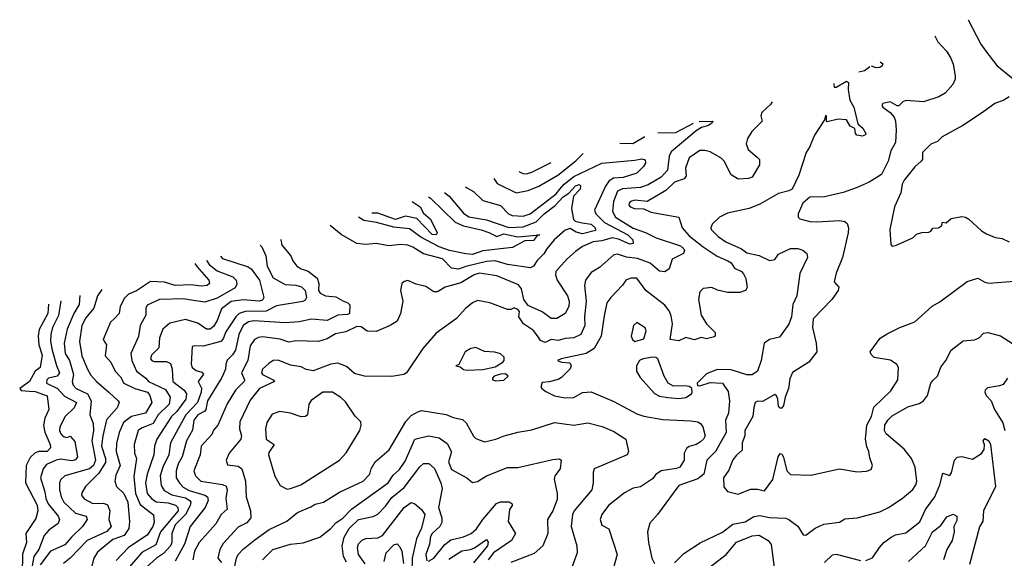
# Model space of a CAD drawing. Extents: x 2239805 to 2396427, y 665731 to 772158.
# Tile 77 of 256: x 2248376 to 2254007, y 724724 to 727805. Entities that reach past the tile are written whole.
import ezdxf

# ---------------------------------------------------------------- set-up
doc = ezdxf.new("R2010")
doc.units = 0

msp = doc.modelspace()

# ---------------------------------------------------------------- linework, layer by layer
at = {"layer": '0CON05XD'}
for points in [[(2253801.5, 727805.2), (2253874, 727665), (2253901.2, 727625), (2253965, 727543.3), (2254057.7, 727467.7)], [(2253609.6, 727713.3), (2253627.7, 727677.7), (2253676.7, 727625), (2253699.5, 727589.5), (2253715, 727550), (2253726.4, 727483.6), (2253726.7, 727465), (2253712.5, 727435), (2253670, 727385), (2253633.3, 727363.3), (2253545, 727336), (2253445, 727342), (2253427.5, 727335), (2253405, 727312.5), (2253395, 727312.5), (2253355, 727336), (2253312.5, 727325), (2253307.5, 727315), (2253312.5, 727305), (2253354.2, 727274.2), (2253377, 727247), (2253385.8, 727225), (2253389.2, 727175), (2253385, 727102.5), (2253359.2, 727055), (2253343.8, 726995), (2253305, 726920), (2253234.2, 726875.8), (2253165, 726844.2), (2253085, 726816), (2252978.3, 726791.7), (2252895, 726789.2), (2252855, 726756), (2252828.9, 726695), (2252829.2, 726675), (2252837.5, 726665), (2252895, 726650), (2252935, 726648), (2253065, 726655.8), (2253095, 726650), (2253109.1, 726639.1), (2253116, 726615), (2253114, 726585), (2253081.4, 726445), (2253046, 726355), (2253033.3, 726305), (2253060, 726275), (2253058, 726255), (2253021.4, 726205), (2252914.3, 726094.3), (2252910, 726045), (2252932, 725955), (2252935.9, 725904.1), (2252890, 725845), (2252795, 725786.7), (2252779.8, 725750.2), (2252772.9, 725695), (2252753.1, 725645), (2252745, 725597.5), (2252735, 725582.5), (2252725, 725583.3), (2252716.7, 725595), (2252712, 725635), (2252704, 725654), (2252695, 725660), (2252625, 725621.2), (2252595, 725622.5), (2252583.3, 725615), (2252574.1, 725585.9), (2252569.2, 725535), (2252522.5, 725455), (2252522.5, 725425), (2252508.9, 725385), (2252507.9, 725342.1), (2252475, 725313.8), (2252455, 725286.7), (2252431.2, 725228.8), (2252401.5, 725185), (2252403.2, 725133.2), (2252425, 725106.7), (2252485, 725090), (2252555, 725120), (2252595, 725120), (2252635, 725110), (2252682.5, 725175), (2252714.3, 725305), (2252725, 725322.5), (2252735, 725320), (2252745, 725302.5), (2252764.3, 725225), (2252785, 725203.8), (2252900.7, 725199.3), (2253065, 725236.2), (2253165, 725218.8), (2253218.3, 725221.7), (2253245, 725232.5), (2253253.3, 725255), (2253237.7, 725297.7), (2253233.1, 725335), (2253220.6, 725360.6), (2253213.5, 725405), (2253221.1, 725485), (2253248.1, 725535), (2253261.4, 725588.6), (2253357.7, 725682.3), (2253397.5, 725745), (2253402.5, 725815), (2253393, 725833), (2253356.4, 725856.4), (2253263, 725873), (2253245, 725890), (2253240, 725905), (2253297, 725983), (2253338.3, 726008.3), (2253410, 726045), (2253495, 726077.5), (2253594.2, 726165.8), (2253638.8, 726191.2), (2253795, 726306.7), (2253855, 726326), (2253895, 726304), (2253918.3, 726298.3), (2254065, 726310)], [(2253238.7, 727535.5), (2253207, 727513), (2253174.6, 727504.7)], [(2253298, 727563.9), (2253311.7, 727551.7), (2253309.3, 727540.7), (2253295, 727531.2), (2253275, 727530), (2253246.8, 727539.4)], [(2253032.9, 727440.3), (2253032, 727435), (2253035, 727420), (2253045, 727420), (2253105, 727452.5), (2253116.1, 727446.1), (2253113.9, 727406.1), (2253124.2, 727345), (2253146.7, 727305), (2253170, 727210), (2253198, 727185), (2253216.2, 727155), (2253213.6, 727146.4), (2253195, 727138.8), (2253164.2, 727144.2), (2253156.7, 727155), (2253153, 727183), (2253126.1, 727196.1), (2253105, 727232.5), (2253056.4, 727236.4), (2252995, 727220), (2252990, 727225), (2252990, 727255), (2252985, 727257.5), (2252978.3, 727231.7), (2252921.2, 727145), (2252893.8, 727075), (2252874, 727045), (2252832.5, 726915), (2252793.6, 726836.4), (2252775, 726825.7), (2252715, 726811.2), (2252609.3, 726750.7), (2252547.5, 726725), (2252425, 726699.2), (2252378.8, 726675), (2252336.2, 726635), (2252328.8, 726615), (2252331.2, 726605), (2252371.2, 726565), (2252415, 726534), (2252503.9, 726493.9), (2252535, 726471.9), (2252605.4, 726455.4), (2252665, 726427.8), (2252695, 726434), (2252716.4, 726463.6), (2252785, 726496.7), (2252825.9, 726495.9), (2252855, 726486.7), (2252878.3, 726468.3), (2252882.5, 726445), (2252837.7, 726352.3), (2252821.4, 726225), (2252797.5, 726175), (2252790, 726105), (2252775, 726062.5), (2252721.9, 725988.1), (2252665, 725975.5), (2252634.2, 725955), (2252616.9, 725855), (2252595, 725793.8), (2252565.7, 725774.3), (2252535, 725772.5), (2252445, 725801.9), (2252365.8, 725804.2), (2252305, 725780), (2252250, 725725), (2252251.7, 725711.7), (2252265, 725710), (2252325, 725728.8), (2252395, 725726.2), (2252427.6, 725677.6), (2252435.5, 725624.5), (2252429.6, 725555), (2252411.8, 725515), (2252417.4, 725442.6), (2252355, 725334.3), (2252305.5, 725284.5), (2252289.4, 725205), (2252255, 725177.9), (2252145, 725140.6), (2252023.8, 724975), (2251980, 724925), (2251966, 724875), (2251971.4, 724815), (2251991.2, 724725), (2252006.7, 724695)], [(2254035.9, 727364.1), (2254005, 727343.8), (2253952.5, 727325), (2253882.5, 727275), (2253770.7, 727199.3), (2253652.5, 727135), (2253625, 727108.8), (2253586.2, 727093.8), (2253540, 727045), (2253538.8, 727005), (2253532, 726995), (2253495, 726964), (2253433.7, 726886.3), (2253423.9, 726863.9), (2253416.2, 726815), (2253378.8, 726735), (2253352.9, 726605), (2253358.3, 726518.3), (2253365, 726510), (2253385, 726513.3), (2253483.6, 726556.4), (2253505, 726577.5), (2253535, 726587.5), (2253575, 726590), (2253587.5, 726595), (2253598.3, 726611.7), (2253630, 726615), (2253647.5, 726625), (2253653, 726647), (2253675, 726643.3), (2253703, 726667), (2253765, 726678.8), (2253785.9, 726675.9), (2253805, 726663.3), (2253877, 726597), (2253905, 726580), (2253955, 726560), (2253995, 726553.3), (2254035, 726533.8)], [(2252680.3, 727335.7), (2252670.5, 727319.5), (2252620, 727275), (2252614.3, 727255), (2252623.3, 727225), (2252564, 727165), (2252538.8, 727125), (2252530, 727095), (2252542.7, 727062.7), (2252595, 727016.7), (2252606.7, 727005), (2252606.7, 726975), (2252566.2, 726905), (2252545, 726896.2), (2252485, 726892), (2252445, 726916.7), (2252404.3, 726995), (2252385.4, 727015.4), (2252325, 727049.2), (2252295, 727057.5), (2252265, 727057.1), (2252204.3, 727015.7), (2252183.7, 726956.3), (2252187.5, 726912.5), (2252175.8, 726894.2), (2252122, 726875), (2252071.4, 726828.6), (2251965, 726765.7), (2251895, 726772.5), (2251870, 726765), (2251862, 726755), (2251860, 726745), (2251866.7, 726735), (2251892.5, 726725), (2251945, 726722.5), (2251985, 726704.4), (2252146.1, 726676.1), (2252164.3, 726614.3), (2252205, 726568.1), (2252285, 726505.5), (2252365, 726453.1), (2252426.7, 726425), (2252444.4, 726414.4), (2252465, 726384.2), (2252503.8, 726365), (2252515, 726352), (2252528.5, 726325), (2252536.4, 726273.6), (2252527.5, 726255), (2252495, 726244), (2252425, 726244.2), (2252367.7, 726257.7), (2252335, 726272.5), (2252285, 726267.5), (2252265, 726247.5), (2252257.5, 726205), (2252274.3, 726115), (2252303.3, 726065), (2252353.3, 726015), (2252353.3, 725995), (2252341.7, 725988.3), (2252305, 725980), (2252273, 725987), (2252235, 725974.4), (2252185, 725987.5), (2252145, 725968.6), (2252096.7, 725975), (2252110, 726065), (2252101.6, 726111.6), (2252089.7, 726139.7), (2252065, 726171.1), (2251956.5, 726256.5), (2251905, 726325.8), (2251874.1, 726325.9), (2251845, 726316.2), (2251824.5, 726285.5), (2251756, 726215), (2251734.2, 726185), (2251718.3, 726111.7), (2251701.4, 725995), (2251662, 725925), (2251615, 725896.4), (2251472.5, 725865), (2251452.5, 725855), (2251475, 725846), (2251522.5, 725842.5), (2251530.8, 725825), (2251525, 725807.5), (2251475, 725757.5), (2251455, 725747.5), (2251405, 725732.5), (2251365, 725730), (2251357.5, 725705), (2251362.5, 725695), (2251385, 725677.5), (2251435, 725654), (2251495, 725642), (2251545, 725644.3), (2251595, 725673.1), (2251645, 725675.8), (2251775, 725620.8), (2251905, 725550), (2251945, 725537.1), (2252055, 725517.1), (2252215, 725510.8), (2252253.9, 725503.9), (2252270, 725495), (2252283.3, 725475), (2252296, 725425), (2252286.2, 725405), (2252269.1, 725390.9), (2252245, 725375.7), (2252205, 725364.3), (2252188.8, 725351.2), (2252176.9, 725325), (2252175.8, 725285), (2252151.2, 725245), (2252133, 725237), (2252045.7, 725224.3), (2252015, 725203.8), (2251995, 725178.8), (2251926.9, 725133.1), (2251885, 725126), (2251835, 725098), (2251743.8, 725026.2), (2251706, 724975), (2251696.2, 724945), (2251705, 724913.8), (2251745, 724892.5), (2251793.6, 724746.4), (2251756.2, 724615)], [(2252262.1, 727221.8), (2252340, 727225), (2252336.7, 727215), (2252315, 727200), (2252275, 727187.5), (2252245, 727170), (2252101.7, 727048.3), (2252090, 727025), (2252081.5, 726945), (2252045, 726904.5), (2251969.8, 726860.2), (2251925.8, 726844.2), (2251823.3, 726836.7), (2251795.3, 726824.7), (2251772.5, 726765), (2251767.1, 726707.1), (2251784.4, 726675), (2251815, 726655.5), (2251885, 726613.3), (2251955, 726588.2), (2252016.7, 726556.7), (2252155, 726511.1), (2252174.5, 726495), (2252177.8, 726485), (2252171.7, 726468.3), (2252108, 726435), (2252091.1, 726378.9), (2252065, 726362.2), (2252035, 726366.7), (2251982.8, 726412.8), (2251909.5, 726439.5), (2251847.2, 726447.2), (2251795, 726464), (2251775, 726460), (2251691.7, 726388.3), (2251645, 726358), (2251612.5, 726315), (2251605.7, 726284.3), (2251615.4, 726195), (2251605.5, 726105), (2251608.5, 726055), (2251585.7, 726005), (2251545, 725984.4), (2251495, 725981.9), (2251455, 725970.6), (2251415, 725975.5), (2251381.2, 725958.8), (2251355, 725969.1), (2251340.4, 725990.4), (2251315, 726026.7), (2251258, 726065), (2251231.2, 726105), (2251233.8, 726135), (2251225, 726148), (2251205, 726156), (2251185, 726147.5), (2251165, 726147.5), (2251065, 726186.2), (2250995, 726198.8), (2250965, 726186.2), (2250925, 726152), (2250874.3, 726095.7), (2250757.3, 726012.7), (2250681.2, 725925), (2250588, 725785), (2250572.5, 725775), (2250505, 725764.7), (2250347.5, 725765), (2250290.9, 725780.9), (2250245, 725822), (2250195, 725840), (2250155, 725834.4), (2250055, 725795.6), (2250015, 725804.4), (2249985, 725820), (2249925, 725829.4), (2249855, 725856.9), (2249825.5, 725854.5), (2249801.7, 725838.3), (2249765.6, 725805), (2249758.5, 725785), (2249765.6, 725775), (2249826.2, 725745), (2249833.8, 725735), (2249748.1, 725695), (2249695, 725628), (2249635.4, 725504.6), (2249632.5, 725465), (2249644.4, 725425), (2249640, 725405), (2249573.8, 725325), (2249556.2, 725285), (2249565, 725258.8), (2249625, 725250), (2249645.8, 725235.8), (2249667.8, 725165), (2249670.6, 725075), (2249696, 724995), (2249697.5, 724955), (2249675, 724925.8), (2249625, 724902), (2249540.6, 724809.4), (2249521.4, 724775), (2249510, 724725), (2249529.3, 724699.3)], [(2252026.3, 727157.6), (2252129.6, 727160.4), (2252229.4, 727212.9)], [(2251807.8, 727098.1), (2251882.7, 727097.3), (2251951.8, 727137.3)], [(2250924.3, 726849.8), (2250971.7, 726821.7), (2251025, 726770.8), (2251125, 726742.5), (2251171.2, 726695), (2251193.3, 726685), (2251255, 726680.4), (2251295, 726694.6), (2251445, 726809.3), (2251465.8, 726835), (2251490, 726865), (2251545, 726908), (2251706, 726985), (2251895, 727001.1), (2251935, 727010), (2251954.2, 727004.2), (2251954.4, 726985), (2251944.4, 726965), (2251905, 726927.3), (2251827.2, 726902.8), (2251772.3, 726897.7), (2251747.4, 726882.6), (2251726.5, 726853.5), (2251664.2, 726715), (2251671.9, 726695), (2251720.9, 726645), (2251855, 726574.6), (2251882.1, 726545), (2251885.3, 726524.7), (2251865, 726521.6), (2251799.9, 726549.9), (2251765, 726557.1), (2251705, 726539.6), (2251655.7, 726534.3), (2251595, 726508), (2251555, 726479.2), (2251505, 726435.7), (2251442.5, 726365), (2251441.4, 726345), (2251450.6, 726315), (2251508.6, 726225), (2251519.2, 726195), (2251515.8, 726165), (2251496.2, 726125), (2251447.5, 726095), (2251415, 726095.8), (2251363.4, 726133.4), (2251285, 726170.9), (2251260, 726205), (2251245.6, 726265), (2251228.7, 726288.7), (2251105, 726340), (2251005, 726354.6), (2250975, 726346.4), (2250899.4, 726300.6), (2250808.8, 726275), (2250765, 726247.5), (2250745, 726247.5), (2250699.1, 726279.1), (2250643, 726293), (2250595, 726313.3), (2250575, 726307.5), (2250562.5, 726295), (2250553.8, 726255), (2250566.7, 726195), (2250553.8, 726125), (2250535, 726080), (2250494.2, 726055.8), (2250415, 726021.2), (2250363.9, 726023.9), (2250328.9, 726048.9), (2250305, 726050), (2250240.9, 726019.1), (2250181.6, 726008.4), (2250135, 725980), (2250085.6, 725964.4), (2249955, 725968.6), (2249915, 725960.6), (2249865, 725978.2), (2249765, 725990), (2249742.5, 725987.5), (2249718.8, 725975), (2249695, 725940), (2249680.5, 725855), (2249644.3, 725785), (2249661.4, 725745), (2249660, 725735), (2249610, 725685), (2249562.2, 725607.8), (2249510, 725485), (2249485, 725456.7), (2249475, 725431.2), (2249413.5, 725365), (2249408.5, 725315), (2249371.9, 725225), (2249380.8, 725195), (2249411.2, 725165), (2249536, 725146), (2249556.1, 725136.1), (2249563.5, 725115), (2249555.4, 725065), (2249563.3, 725005), (2249529.2, 724975), (2249498.6, 724921.4), (2249402.5, 724815), (2249375.7, 724765), (2249366.7, 724715)], [(2251087.9, 726895.9), (2251107.6, 726867.6), (2251215, 726814.2), (2251285, 726827.3), (2251345, 726852.9), (2251454.6, 726915.4), (2251557, 726997), (2251599.3, 727039.8)], [(2251232.9, 726936.7), (2251234, 726935), (2251254.4, 726924.4), (2251275, 726923.1), (2251305, 726933.1), (2251415.3, 726988)], [(2250805.4, 726816.4), (2250831.9, 726795), (2250915, 726698.5), (2250945, 726676.4), (2251045, 726661.1), (2251173.1, 726616.9), (2251255, 726620.7), (2251330.4, 726649.6), (2251375, 726694.1), (2251437.9, 726742.1), (2251485, 726792.3), (2251517.5, 726812.5), (2251555, 726854.2), (2251575, 726862.5), (2251584, 726855), (2251580.6, 726835), (2251544.2, 726795.8), (2251531.5, 726725), (2251542.6, 726662.6), (2251553.4, 726653.4), (2251592.3, 726642.3), (2251645, 726634.6), (2251668.2, 726615), (2251670, 726600), (2251595, 726580.3), (2251559.1, 726589.1), (2251525, 726611.2), (2251495, 726600.8), (2251432.5, 726545), (2251390, 726495), (2251373.8, 726465), (2251335, 726428), (2251315.4, 726394.6), (2251297.5, 726385), (2251165, 726404.6), (2251095, 726425.9), (2251045, 726421.2), (2250927.6, 726392.4), (2250885, 726378.2), (2250845, 726384.4), (2250795, 726436.5), (2250686.1, 726466.1), (2250625, 726504.2), (2250595, 726515.8), (2250555, 726519.2), (2250487.9, 726512.1), (2250415.5, 726525.5), (2250355, 726518.9), (2250304.6, 726524.6), (2250215.5, 726575.5), (2250152, 726627.2)], [(2250714.6, 726790.8), (2250724.7, 726784.7), (2250867.3, 726647.3), (2250915, 726626.2), (2251015, 726602), (2251058.3, 726588.3), (2251104.5, 726564.5), (2251145, 726579.6), (2251225, 726562.9), (2251350, 726575), (2251338.3, 726571.7), (2251315, 726542.5), (2251265, 726540), (2251195, 726501.4), (2251025, 726483.3), (2250965, 726462.3), (2250927.5, 726465), (2250835, 726484), (2250775.6, 726505.6), (2250670.3, 726560.3), (2250605, 726609.6), (2250515, 726617.6), (2250415.8, 726645.8), (2250345, 726656.9), (2250313.9, 726675.1)], [(2250620.8, 726764.4), (2250666.9, 726735), (2250685, 726698.8), (2250724.7, 726664.7), (2250764, 726585), (2250758.8, 726575), (2250735, 726575.7), (2250646.9, 726666.9), (2250581.7, 726681.7), (2250525, 726662.7), (2250425, 726698.1), (2250390.6, 726697.8)], [(2249750.7, 726515), (2249760, 726505), (2249783.1, 726455), (2249790.6, 726395), (2249825, 726327.5), (2249895, 726290), (2249956, 726286), (2249987.3, 726277.3), (2250007.8, 726255), (2250015.5, 726215), (2250009.2, 726200.8), (2249995, 726193.3), (2249845, 726167.9), (2249785, 726137.8), (2249664.7, 726135.3), (2249631.4, 726125), (2249611.8, 726105), (2249555, 726020), (2249540.5, 725979.5), (2249525.6, 725965), (2249425, 725937.7), (2249375, 725940), (2249363.3, 725935), (2249355.8, 725835), (2249362, 725815), (2249385, 725798), (2249418.3, 725788.3), (2249427.1, 725777.1), (2249397.5, 725735), (2249416.2, 725696.2), (2249414.3, 725675), (2249392.6, 725615), (2249326.9, 725545), (2249239.1, 725385), (2249228.4, 725315), (2249193.9, 725245), (2249178.8, 725195), (2249185, 725140), (2249201.9, 725111.9), (2249246.7, 725086.7), (2249325, 725070.4), (2249350, 725055), (2249354.7, 725045), (2249350.6, 725025), (2249324.7, 724975), (2249265.4, 724915), (2249245.6, 724865.6), (2249246.7, 724815), (2249238.9, 724795), (2249198.9, 724751.1), (2249158.6, 724725), (2249065, 724641.1)], [(2249870.3, 726548.4), (2249870, 726545), (2249876, 726515), (2249927.5, 726455), (2249938.8, 726425), (2249961.2, 726395), (2249985, 726379.2), (2250025, 726365.6), (2250076.9, 726326.9), (2250086.9, 726295), (2250084.4, 726255.6), (2250095, 726241.4), (2250125, 726225.6), (2250185, 726220), (2250225, 726196), (2250252.5, 726185), (2250263.6, 726173.6), (2250262.5, 726125), (2250250.7, 726119.3), (2250195, 726115.7), (2250135, 726083.5), (2250045, 726092.5), (2249975, 726075.7), (2249895, 726071.5), (2249715, 726082.5), (2249685, 726076.8), (2249654.4, 726055.6), (2249629.6, 726005), (2249610.9, 725915), (2249593.1, 725886.9), (2249563, 725857), (2249554.3, 725835), (2249552.2, 725805), (2249532.1, 725757.9), (2249450.8, 725625), (2249440.9, 725575), (2249434.6, 725565.4), (2249395, 725545.5), (2249372.9, 725515), (2249365, 725456.2), (2249330.5, 725395), (2249305.5, 725305), (2249282.5, 725265), (2249270.4, 725225), (2249271.1, 725185), (2249291.5, 725151.5), (2249311.8, 725131.7), (2249345, 725111.2), (2249434, 725085), (2249449.2, 725075), (2249454.4, 725055), (2249436.7, 725015), (2249351.5, 724905), (2249319.4, 724805), (2249265, 724706.5)], [(2249524.9, 726451.9), (2249535, 726439.5), (2249681.8, 726391.8), (2249700.4, 726380.4), (2249747.5, 726315), (2249771.9, 726215), (2249765, 726200.6), (2249745.9, 726194.1), (2249655, 726202.9), (2249585, 726192.9), (2249529.4, 726150.6), (2249505, 726083.8), (2249485, 726050), (2249465, 726034), (2249445, 726034), (2249395, 726068.1), (2249325, 726090), (2249235, 726069.2), (2249195.4, 726034.6), (2249175.5, 725985), (2249172.5, 725927.5), (2249129.2, 725885), (2249124.3, 725865), (2249131.2, 725855), (2249145, 725850), (2249215, 725849.2), (2249238.8, 725838.8), (2249248.9, 725805), (2249252.2, 725735), (2249316.9, 725685), (2249329.5, 725665), (2249326.6, 725633.4), (2249298.8, 725598.8), (2249275, 725564.5), (2249244.5, 725535), (2249159.5, 725405), (2249146.5, 725365), (2249143.3, 725315), (2249104.2, 725205.8), (2249096.1, 725155), (2249104.5, 725095), (2249130, 725065), (2249157.4, 725047.4), (2249225, 725041.3), (2249267, 725027), (2249281.2, 725015), (2249282.9, 724995), (2249180.9, 724875), (2249155, 724801.5), (2249075, 724756.4), (2249004.8, 724675.2)], [(2249376.8, 726410.4), (2249390.5, 726390.5), (2249458.6, 726315), (2249461.2, 726295), (2249447.5, 726285), (2249415, 726280.8), (2249355, 726288.5), (2249265, 726284), (2249205, 726303.8), (2249125, 726307.5), (2249045, 726253.5), (2248998.8, 726235), (2248975, 726212), (2248950, 726165), (2248944.2, 726125), (2248916.2, 726093.8), (2248895.5, 726074.5), (2248853.8, 725975), (2248872, 725945), (2248865, 725882.5), (2248898, 725845), (2248922.9, 725795), (2248951.7, 725761.7), (2248970.8, 725725), (2249035, 725696.1), (2249107.1, 725675), (2249120.6, 725655), (2249131.4, 725615), (2249095.8, 725554.2), (2249015.3, 725534.7), (2248969.1, 725500.9), (2248945, 725443.3), (2248930, 725380), (2248928.7, 725335), (2248951.5, 725255), (2248925, 725200), (2248920, 725165), (2248929.2, 725135), (2248971.5, 725095), (2248994.6, 725045), (2249003.6, 724935), (2249000.6, 724895), (2248973.1, 724855), (2248909.1, 724830.9), (2248821.1, 724758.9), (2248800.6, 724725), (2248784.2, 724665)], [(2249444.5, 726429.4), (2249446.2, 726425), (2249459.6, 726405), (2249505, 726368.8), (2249594.2, 726335), (2249614.3, 726315), (2249617.3, 726292.7), (2249608.2, 726271.8), (2249505, 726212.2), (2249435, 726188.6), (2249345, 726201.8), (2249315, 726208.5), (2249175, 726204.4), (2249105, 726172), (2249097.1, 726155), (2249097.8, 726115), (2249065.8, 726055), (2249056.4, 725993.6), (2249012.2, 725895), (2249018.2, 725855), (2249045, 725794.2), (2249098, 725755), (2249112.5, 725735), (2249210, 725690), (2249236.7, 725645), (2249231.5, 725605), (2249167.9, 725545), (2249139.1, 725495), (2249071.9, 725468.1), (2249053.3, 725455), (2249030, 725375), (2249031.9, 725325), (2249044.5, 725294.5), (2249028.6, 725191.4), (2249038.4, 725095), (2249065, 725032.5), (2249142, 724972), (2249145, 724930), (2249137.7, 724905), (2249105, 724856.7), (2248997.5, 724785), (2248928.6, 724711.4)], [(2248719.6, 726226.7), (2248715.4, 726175), (2248686.2, 726125), (2248647.7, 726035), (2248629.6, 725955), (2248635.4, 725895.4), (2248661.5, 725855), (2248683.8, 725775), (2248676.9, 725735), (2248681.4, 725715), (2248699.2, 725695), (2248763.8, 725663.8), (2248785.3, 725625), (2248777.1, 725545), (2248797.1, 725495), (2248798.5, 725455), (2248789.2, 725395), (2248810, 725285), (2248797.5, 725255), (2248775, 725235.4), (2248634.5, 725195.5), (2248610.8, 725175), (2248604.5, 725155.5), (2248604.4, 725115.6), (2248613.1, 725075), (2248628.9, 725045), (2248695, 724981.8), (2248755.7, 724965), (2248761.4, 724945), (2248735.6, 724905), (2248671.5, 724845), (2248635, 724800.6), (2248553.1, 724765), (2248492.6, 724687.4)], [(2248845.8, 726262), (2248821.5, 726225), (2248800, 726155), (2248755, 726099.2), (2248731.5, 726055), (2248718.7, 725965), (2248731.8, 725881.8), (2248764.5, 725805), (2248782.3, 725772.3), (2248815.7, 725735), (2248886.7, 725675), (2248940, 725625), (2248944, 725615), (2248934.3, 725585), (2248873.1, 725516.9), (2248850.7, 725425), (2248844.7, 725365), (2248867.1, 725295), (2248867.5, 725272.5), (2248829, 725211), (2248753.1, 725135), (2248731.1, 725098.9), (2248729.4, 725085), (2248743.9, 725063.9), (2248795, 725037.8), (2248855, 725039.1), (2248878.9, 725028.9), (2248891.4, 724995), (2248885.8, 724945), (2248899.4, 724905), (2248875, 724877.7), (2248762.5, 724825), (2248665, 724724.4), (2248625.8, 724695)], [(2248541.6, 726176.9), (2248536.1, 726125), (2248487.3, 726032.7), (2248481.9, 725995), (2248485.2, 725945.2), (2248504.7, 725885), (2248493.8, 725816.2), (2248465, 725794), (2248431.2, 725735), (2248376, 725695), (2248383.9, 725683.9), (2248430.6, 725680.6), (2248465, 725677.8), (2248534, 725654), (2248542.5, 725575), (2248519.1, 725525), (2248512.5, 725485), (2248519.6, 725445), (2248550, 725375), (2248552.5, 725355), (2248532.5, 725335), (2248485, 725334.3), (2248465, 725328.1), (2248435, 725301.1), (2248412.8, 725255), (2248410, 725155), (2248475, 725027.5), (2248480.7, 724995), (2248467.8, 724952.2), (2248410.5, 724865), (2248415.7, 724815), (2248392.2, 724747.8), (2248391, 724635)], [(2248611.2, 726196.4), (2248597.2, 726112.7), (2248563.8, 726045), (2248553.6, 726005), (2248552.7, 725965), (2248561.2, 725915), (2248586.2, 725826.2), (2248604.5, 725785.5), (2248589.4, 725765), (2248541.4, 725755), (2248531.9, 725745), (2248529.2, 725725), (2248591.5, 725695), (2248631.6, 725651.6), (2248700, 725615), (2248688.5, 725585), (2248635.4, 725535), (2248606.5, 725475), (2248604.5, 725455), (2248611.9, 725435), (2248625, 725421.4), (2248645, 725414.3), (2248665, 725423.3), (2248692.1, 725392.1), (2248706.7, 725305), (2248695, 725288), (2248675, 725282.1), (2248610.2, 725290.2), (2248585, 725285.3), (2248529.8, 725260.2), (2248509.4, 725235), (2248495.5, 725185), (2248519.6, 725105), (2248525.3, 725065), (2248538.8, 725035), (2248596.9, 724965), (2248603.1, 724945), (2248596.4, 724923.6), (2248542.9, 724885), (2248515.8, 724855), (2248484.6, 724775), (2248456, 724734), (2248426, 724565)], [(2251895, 725964.4), (2251945, 725980), (2251958.8, 726025), (2251953, 726043), (2251905, 726072.5), (2251886.7, 726055), (2251874, 725995), (2251881.2, 725975), (2251895, 725964.4)], [(2252121.7, 724698.3), (2252175, 724751.2), (2252267.3, 724812.7), (2252395, 724873.8), (2252455, 724918.2), (2252525, 724932.7), (2252575, 724962.7), (2252608.6, 724968.6), (2252665, 724956.9), (2252755, 724953.8), (2252775, 724946), (2252827, 724907), (2252857.5, 724857.5), (2252873, 724857), (2252925, 724896.2), (2252975, 724918.8), (2253065, 724930), (2253095, 724950), (2253165, 724956.2), (2253295, 724990), (2253345.7, 725014.3), (2253423.3, 725065), (2253485, 725116.7), (2253501.4, 725145), (2253506.4, 725165), (2253497.1, 725245), (2253475.7, 725295.7), (2253435, 725348.9), (2253332.5, 725435), (2253322.2, 725455), (2253323.6, 725485), (2253340.6, 725515), (2253365, 725538.1), (2253455, 725590), (2253520.8, 725609.2), (2253545, 725623.8), (2253568.6, 725655), (2253587.1, 725725), (2253598.3, 725741.7), (2253625, 725766.2), (2253645, 725816.7), (2253673.8, 725855), (2253704, 725915), (2253772.2, 725967.8), (2253836.2, 725973.8), (2253864.3, 725985.7), (2253888.8, 726011.2), (2253914, 726016), (2253985, 725996), (2254055, 725952.5)], [(2250935, 725799.2), (2251025, 725803.8), (2251095, 725820), (2251140, 725845), (2251147.5, 725855), (2251147.5, 725875), (2251125, 725893.3), (2251093.6, 725903.6), (2251035, 725906.2), (2250985, 725929.5), (2250956.2, 725925), (2250924, 725905), (2250888.3, 725831.7), (2250870, 725825), (2250895, 725820), (2250914.1, 725804.1), (2250935, 725799.2)], [(2252145, 725638.8), (2252185, 725643.8), (2252217.5, 725665), (2252222.5, 725675), (2252220, 725695), (2252206.4, 725706.4), (2252180.7, 725710.7), (2252115, 725708.8), (2252085, 725726), (2252061.1, 725765), (2252025, 725865.6), (2252015, 725873.3), (2251995, 725874.5), (2251942.5, 725865), (2251920, 725855), (2251903.3, 725825), (2251903.3, 725795), (2251925, 725757.5), (2252005.9, 725665.9), (2252035, 725652), (2252083, 725643), (2252145, 725638.8)], [(2251098.3, 725738.3), (2251145, 725742.5), (2251170, 725765), (2251155, 725780), (2251125, 725777.5), (2251090, 725765), (2251080, 725755), (2251080, 725745), (2251098.3, 725738.3)], [(2254026.1, 725753.9), (2254001.7, 725718.3), (2253980.3, 725709.7), (2253910.8, 725699.2), (2253896.9, 725685), (2253895.7, 725675), (2253904.3, 725655), (2253933.1, 725625), (2253951.1, 725575), (2253998.2, 725498.2), (2254010, 725455)], [(2249905, 725120), (2249925, 725123.3), (2249983.3, 725145), (2250204.5, 725285.5), (2250243, 725327), (2250321.2, 725455), (2250328.8, 725485), (2250326.2, 725505), (2250295, 725536.7), (2250238.7, 725618.7), (2250213, 725643), (2250165, 725673.8), (2250110, 725675), (2250043, 725627), (2250028.8, 725605), (2250022.5, 725545), (2250010, 725535), (2249985, 725533.3), (2249924.1, 725554.1), (2249863.6, 725563.6), (2249820.9, 725549.1), (2249789.7, 725500.3), (2249781.9, 725465), (2249785.6, 725405.6), (2249830.8, 725375), (2249800.9, 725329.1), (2249799.2, 725315), (2249834.3, 725194.3), (2249865, 725140), (2249905, 725120)], [(2249596.7, 724635), (2249615.9, 724724.1), (2249626, 724745), (2249653.6, 724776.4), (2249720.3, 724829.7), (2249802.2, 724887.8), (2249904.2, 724935.8), (2249965, 724985.6), (2250041.7, 725018.3), (2250065, 725034.2), (2250114.5, 725045.5), (2250205, 725102), (2250341.2, 725165), (2250378.8, 725205), (2250386.2, 725235), (2250408.8, 725275), (2250489.2, 725345), (2250585, 725506.7), (2250615, 725540), (2250656.1, 725563.9), (2250675, 725568.8), (2250814.2, 725545.8), (2250855, 725529.2), (2250907.9, 725517.9), (2250928.7, 725498.7), (2250972.3, 725422.3), (2250985, 725410), (2251035, 725390), (2251100, 725405), (2251146, 725424), (2251225, 725445.8), (2251305, 725458), (2251435, 725500.8), (2251545, 725486), (2251625, 725498.8), (2251707, 725477), (2251775, 725450), (2251843.3, 725405), (2251858, 725335), (2251850.8, 725315), (2251662.5, 725235), (2251655.8, 725215), (2251655.7, 725155), (2251647.5, 725115), (2251547.5, 724995), (2251538.1, 724975), (2251530, 724905), (2251562.9, 724795), (2251564.1, 724755.9), (2251521.4, 724635)], [(2249765.5, 724714.5), (2249824.2, 724775), (2249924.5, 724805.5), (2249997, 724813), (2250092.5, 724845), (2250155, 724894), (2250183.6, 724926.4), (2250225, 724953.1), (2250274.4, 725005), (2250484.3, 725155), (2250511.1, 725198.9), (2250547.4, 725232.6), (2250581.2, 725278.8), (2250635, 725406.2), (2250715, 725425.3), (2250775, 725412.9), (2250820.4, 725380.4), (2250846.3, 725333.7), (2250829.4, 725275), (2250845, 725231.2), (2250933.6, 725183.6), (2250965, 725157.5), (2250995, 725163.8), (2251046.7, 725195), (2251165, 725242.9), (2251225, 725242.9), (2251425, 725290), (2251463.6, 725293.6), (2251473.3, 725285), (2251467.1, 725235), (2251437.5, 725195), (2251433, 725177), (2251449.4, 725095), (2251449.1, 725060.9), (2251426, 724995), (2251394.2, 724945), (2251396.9, 724865), (2251368, 724795), (2251319.3, 724750.7), (2251185, 724700)], [(2253215, 724711.2), (2253252.7, 724727.3), (2253294, 724785), (2253318.8, 724815), (2253360, 724845), (2253385, 724858), (2253445, 724869.2), (2253525, 724932.9), (2253557.4, 725002.6), (2253610, 725075), (2253638, 725145), (2253655, 725210), (2253695, 725197.5), (2253705, 725212.5), (2253722.2, 725285), (2253737.4, 725302.6), (2253765, 725306.7), (2253825, 725291.9), (2253876.9, 725323.1), (2253893, 725347), (2253893.6, 725373.6), (2253886.2, 725395), (2253895, 725410), (2253918.8, 725395), (2253929.2, 725375), (2253957.1, 725135), (2253887.5, 724995), (2253884.1, 724935.9), (2253865.9, 724904.1), (2253808.3, 724688.3)], [(2250245, 724702.5), (2250228.8, 724735), (2250221.2, 724795), (2250232.1, 724845), (2250261.2, 724895), (2250313.8, 724946.2), (2250397.2, 724962.8), (2250425, 724977.1), (2250468.3, 725021.7), (2250505, 725071.9), (2250575, 725128.1), (2250665, 725247.1), (2250685, 725265.6), (2250715.6, 725265.6), (2250748.3, 725238.3), (2250785.5, 725155), (2250792.5, 725122.5), (2250771.8, 725015), (2250790.5, 724955), (2250790.9, 724929.1), (2250779.2, 724905), (2250735, 724865.7), (2250725, 724848.8), (2250720, 724805), (2250699.2, 724745), (2250705, 724710)], [(2250351.6, 724691.6), (2250313.6, 724745), (2250308.5, 724785), (2250314.1, 724805.9), (2250335, 724828.1), (2250355, 724837.1), (2250425, 724841.5), (2250450.8, 724855), (2250575.8, 725015), (2250615, 725042.5), (2250635.4, 725035.4), (2250675, 725002.9), (2250692.7, 724975), (2250674.1, 724895.9), (2250646.2, 724835), (2250620.5, 724725), (2250619.2, 724649.2)], [(2250715, 724706.7), (2250745, 724724.2), (2250807.3, 724802.7), (2250840.9, 724829.1), (2250915, 724846.9), (2250958, 724865), (2250988.1, 724891.9), (2251024.1, 724945.9), (2251102.3, 725037.7), (2251125, 725047.8), (2251175, 725046.7), (2251192.5, 725035), (2251192.5, 725025), (2251177.7, 725002.3), (2251170, 724935), (2251211.2, 724865), (2251188.6, 724825), (2251086.2, 724755), (2251055.4, 724715)], [(2253459.2, 724705), (2253556.9, 724795), (2253596, 724875), (2253645, 724912), (2253678.3, 724961.7), (2253714.2, 724975.8), (2253736.2, 724965), (2253735, 724940), (2253718.8, 724905), (2253720.6, 724875), (2253708.9, 724825), (2253678.9, 724775), (2253658.9, 724715)], [(2250830.8, 724719.2), (2250905, 724766.6), (2250955, 724774), (2250976.8, 724783.2), (2251045, 724830.8), (2251055.5, 724815.5), (2251050.6, 724795), (2250971.6, 724698.4)], [(2252324.7, 724675.2), (2252416.7, 724745), (2252475, 724815.6), (2252565, 724853.1), (2252605, 724855.8), (2252656.2, 724825), (2252673.7, 724803.7), (2252691.1, 724671.1)], [(2250460, 724705), (2250472.9, 724755), (2250515, 724801.1), (2250535, 724805.8), (2250550, 724790), (2250561.2, 724765), (2250571.6, 724695)], [(2252979.7, 724700.3), (2253025, 724743.8), (2253045, 724748), (2253185, 724711.2)]]:
    msp.add_lwpolyline(points, dxfattribs=at)

doc.saveas('drawing.dxf')
